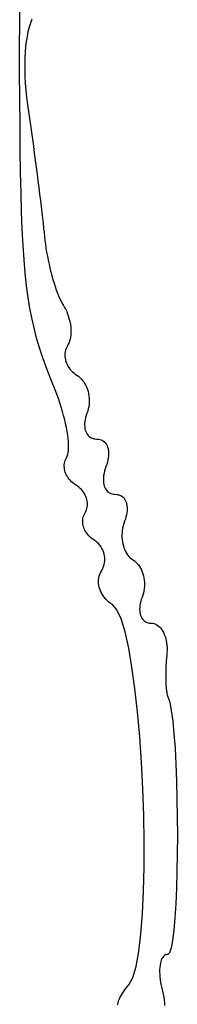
# Model space of a CAD drawing. Header units: metres. Extents: x 7 to 471, y 42 to 513.
# Tile 38 of 85: x 118.16 to 121.19, y 194.13 to 213. Entities that reach past the tile are written whole.
import ezdxf

# ---------------------------------------------------------------- set-up
doc = ezdxf.new("R2010")
doc.units = ezdxf.units.M

msp = doc.modelspace()

# ---------------------------------------------------------------- linework, layer by layer
for p, q in [((118.16, 212.923), (118.163, 213.329)), ((118.159, 212.483), (118.16, 212.923)), ((118.341, 212.855), (118.319, 212.77)), ((118.365, 212.936), (118.341, 212.855)), ((118.393, 213.011), (118.365, 212.936)), ((118.301, 212.68), (118.286, 212.584)), ((118.319, 212.77), (118.301, 212.68)), ((118.159, 212.005), (118.159, 212.483)), ((118.273, 212.484), (118.265, 212.378)), ((118.286, 212.584), (118.273, 212.484)), ((118.265, 212.378), (118.259, 212.269)), ((118.259, 212.269), (118.256, 212.154)), ((118.256, 212.154), (118.257, 212.035)), ((118.162, 211.49), (118.159, 212.005)), ((118.257, 212.035), (118.261, 211.912)), ((118.261, 211.912), (118.268, 211.784)), ((118.268, 211.784), (118.278, 211.652)), ((118.278, 211.652), (118.292, 211.516)), ((118.292, 211.516), (118.308, 211.376)), ((118.166, 210.979), (118.162, 211.49)), ((118.308, 211.376), (118.328, 211.232)), ((118.328, 211.232), (118.347, 211.106)), ((118.171, 210.508), (118.166, 210.979)), ((118.347, 211.106), (118.366, 210.977)), ((118.366, 210.977), (118.384, 210.846)), ((118.384, 210.846), (118.403, 210.713)), ((118.403, 210.713), (118.422, 210.578)), ((118.422, 210.578), (118.44, 210.443)), ((118.178, 210.077), (118.171, 210.508)), ((118.44, 210.443), (118.458, 210.308)), ((118.458, 210.308), (118.476, 210.174)), ((118.186, 209.681), (118.178, 210.077)), ((118.476, 210.174), (118.494, 210.041)), ((118.494, 210.041), (118.511, 209.91)), ((118.511, 209.91), (118.527, 209.781)), ((118.197, 209.318), (118.186, 209.681)), ((118.527, 209.781), (118.543, 209.656)), ((118.543, 209.656), (118.558, 209.535)), ((118.558, 209.535), (118.572, 209.418)), ((118.21, 208.986), (118.197, 209.318)), ((118.572, 209.418), (118.586, 209.306)), ((118.586, 209.306), (118.598, 209.2)), ((118.598, 209.2), (118.609, 209.1)), ((118.609, 209.1), (118.619, 209.007)), ((118.225, 208.681), (118.21, 208.986)), ((118.619, 209.007), (118.628, 208.922)), ((118.628, 208.922), (118.636, 208.844)), ((118.636, 208.844), (118.644, 208.771)), ((118.644, 208.771), (118.653, 208.696)), ((118.653, 208.696), (118.664, 208.62)), ((118.244, 208.4), (118.225, 208.681)), ((118.664, 208.62), (118.677, 208.544)), ((118.677, 208.544), (118.691, 208.467)), ((118.266, 208.14), (118.244, 208.4)), ((118.691, 208.467), (118.706, 208.391)), ((118.706, 208.391), (118.723, 208.314)), ((118.723, 208.314), (118.74, 208.239)), ((118.292, 207.9), (118.266, 208.14)), ((118.74, 208.239), (118.759, 208.165)), ((118.759, 208.165), (118.778, 208.092)), ((118.778, 208.092), (118.798, 208.021)), ((118.798, 208.021), (118.819, 207.952)), ((118.819, 207.952), (118.841, 207.886)), ((118.323, 207.675), (118.292, 207.9)), ((118.841, 207.886), (118.863, 207.822)), ((118.863, 207.822), (118.885, 207.762)), ((118.885, 207.762), (118.908, 207.706)), ((118.357, 207.464), (118.323, 207.675)), ((118.908, 207.706), (118.931, 207.653)), ((118.931, 207.653), (118.954, 207.604)), ((118.954, 207.604), (118.977, 207.56)), ((118.977, 207.56), (119, 207.522)), ((118.397, 207.263), (118.357, 207.464)), ((119, 207.522), (119.023, 207.484)), ((119.023, 207.484), (119.043, 207.446)), ((119.043, 207.446), (119.062, 207.406)), ((119.062, 207.406), (119.078, 207.366)), ((119.078, 207.366), (119.093, 207.324)), ((118.442, 207.069), (118.397, 207.263)), ((119.093, 207.324), (119.106, 207.282)), ((119.106, 207.282), (119.117, 207.24)), ((119.117, 207.24), (119.126, 207.198)), ((119.126, 207.198), (119.133, 207.156)), ((118.492, 206.88), (118.442, 207.069)), ((119.133, 207.156), (119.139, 207.114)), ((119.139, 207.114), (119.142, 207.072)), ((119.142, 206.991), (119.139, 206.952)), ((119.142, 207.072), (119.143, 207.031)), ((119.143, 207.031), (119.142, 206.991)), ((118.548, 206.693), (118.492, 206.88)), ((119.107, 206.811), (119.093, 206.78)), ((119.118, 206.844), (119.107, 206.811)), ((119.127, 206.878), (119.118, 206.844)), ((119.134, 206.914), (119.127, 206.878)), ((119.139, 206.952), (119.134, 206.914)), ((118.611, 206.504), (118.548, 206.693)), ((119.033, 206.637), (119.029, 206.606)), ((119.04, 206.667), (119.033, 206.637)), ((119.05, 206.696), (119.04, 206.667)), ((119.062, 206.724), (119.05, 206.696)), ((119.078, 206.752), (119.062, 206.724)), ((119.093, 206.78), (119.078, 206.752)), ((118.68, 206.312), (118.611, 206.504)), ((119.029, 206.606), (119.027, 206.575)), ((119.027, 206.575), (119.028, 206.544)), ((119.028, 206.544), (119.032, 206.513)), ((119.032, 206.513), (119.038, 206.482)), ((119.038, 206.482), (119.047, 206.451)), ((119.047, 206.451), (119.057, 206.42)), ((118.756, 206.113), (118.68, 206.312)), ((119.057, 206.42), (119.071, 206.39)), ((119.071, 206.39), (119.086, 206.361)), ((119.086, 206.361), (119.104, 206.333)), ((119.104, 206.333), (119.125, 206.305)), ((119.125, 206.305), (119.147, 206.279)), ((119.147, 206.279), (119.171, 206.254)), ((119.171, 206.254), (119.198, 206.23)), ((118.839, 205.904), (118.756, 206.113)), ((119.198, 206.23), (119.227, 206.208)), ((119.227, 206.208), (119.257, 206.187)), ((119.257, 206.187), (119.288, 206.166)), ((119.288, 206.166), (119.317, 206.143)), ((119.317, 206.143), (119.343, 206.116)), ((119.343, 206.116), (119.368, 206.087)), ((119.368, 206.087), (119.391, 206.057)), ((119.391, 206.057), (119.411, 206.024)), ((118.871, 205.822), (118.839, 205.904)), ((119.411, 206.024), (119.43, 205.989)), ((119.43, 205.989), (119.446, 205.952)), ((119.446, 205.952), (119.46, 205.914)), ((119.46, 205.914), (119.472, 205.875)), ((119.472, 205.875), (119.481, 205.835)), ((118.902, 205.739), (118.871, 205.822)), ((118.93, 205.656), (118.902, 205.739)), ((119.481, 205.835), (119.488, 205.794)), ((119.488, 205.794), (119.492, 205.752)), ((119.494, 205.668), (119.491, 205.625)), ((119.492, 205.752), (119.494, 205.71)), ((119.494, 205.71), (119.494, 205.668)), ((118.957, 205.574), (118.93, 205.656)), ((118.981, 205.493), (118.957, 205.574)), ((119.004, 205.412), (118.981, 205.493)), ((119.465, 205.499), (119.451, 205.457)), ((119.476, 205.54), (119.465, 205.499)), ((119.485, 205.582), (119.476, 205.54)), ((119.491, 205.625), (119.485, 205.582)), ((119.024, 205.334), (119.004, 205.412)), ((119.042, 205.257), (119.024, 205.334)), ((119.41, 205.302), (119.407, 205.266)), ((119.416, 205.339), (119.41, 205.302)), ((119.425, 205.378), (119.416, 205.339)), ((119.436, 205.417), (119.425, 205.378)), ((119.451, 205.457), (119.436, 205.417)), ((119.057, 205.182), (119.042, 205.257)), ((119.071, 205.111), (119.057, 205.182)), ((119.081, 205.041), (119.071, 205.111)), ((119.407, 205.266), (119.406, 205.231)), ((119.406, 205.231), (119.408, 205.198)), ((119.408, 205.198), (119.412, 205.166)), ((119.412, 205.166), (119.419, 205.137)), ((119.419, 205.137), (119.428, 205.109)), ((119.428, 205.109), (119.44, 205.083)), ((119.09, 204.976), (119.081, 205.041)), ((119.095, 204.913), (119.09, 204.976)), ((119.099, 204.855), (119.095, 204.913)), ((119.44, 205.083), (119.453, 205.059)), ((119.453, 205.059), (119.469, 205.038)), ((119.469, 205.038), (119.488, 205.019)), ((119.488, 205.019), (119.508, 205.003)), ((119.508, 205.003), (119.531, 204.989)), ((119.531, 204.989), (119.555, 204.978)), ((119.555, 204.978), (119.582, 204.97)), ((119.582, 204.97), (119.61, 204.966)), ((119.61, 204.966), (119.64, 204.964)), ((119.64, 204.964), (119.671, 204.962)), ((119.671, 204.962), (119.699, 204.957)), ((119.699, 204.957), (119.725, 204.948)), ((119.725, 204.948), (119.75, 204.937)), ((119.75, 204.937), (119.772, 204.922)), ((119.772, 204.922), (119.792, 204.905)), ((119.092, 204.707), (119.097, 204.751)), ((119.097, 204.751), (119.099, 204.801)), ((119.099, 204.801), (119.099, 204.855)), ((119.792, 204.905), (119.809, 204.884)), ((119.809, 204.884), (119.825, 204.861)), ((119.825, 204.861), (119.838, 204.836)), ((119.838, 204.836), (119.849, 204.808)), ((119.849, 204.808), (119.857, 204.779)), ((119.857, 204.779), (119.863, 204.747)), ((119.863, 204.747), (119.867, 204.713)), ((119.026, 204.528), (119.034, 204.555)), ((119.034, 204.555), (119.045, 204.581)), ((119.045, 204.581), (119.059, 204.606)), ((119.059, 204.606), (119.073, 204.634)), ((119.073, 204.634), (119.084, 204.667)), ((119.084, 204.667), (119.092, 204.707)), ((119.854, 204.561), (119.845, 204.52)), ((119.861, 204.602), (119.854, 204.561)), ((119.866, 204.64), (119.861, 204.602)), ((119.867, 204.677), (119.866, 204.64)), ((119.867, 204.713), (119.867, 204.677)), ((119.015, 204.444), (119.016, 204.472)), ((119.017, 204.415), (119.015, 204.444)), ((119.016, 204.472), (119.02, 204.5)), ((119.021, 204.386), (119.017, 204.415)), ((119.02, 204.5), (119.026, 204.528)), ((119.027, 204.357), (119.021, 204.386)), ((119.036, 204.329), (119.027, 204.357)), ((119.789, 204.349), (119.779, 204.308)), ((119.801, 204.391), (119.789, 204.349)), ((119.817, 204.435), (119.801, 204.391)), ((119.832, 204.478), (119.817, 204.435)), ((119.845, 204.52), (119.832, 204.478)), ((119.047, 204.3), (119.036, 204.329)), ((119.06, 204.272), (119.047, 204.3)), ((119.075, 204.245), (119.06, 204.272)), ((119.093, 204.219), (119.075, 204.245)), ((119.112, 204.193), (119.093, 204.219)), ((119.134, 204.168), (119.112, 204.193)), ((119.157, 204.145), (119.134, 204.168)), ((119.768, 204.229), (119.766, 204.192)), ((119.766, 204.192), (119.767, 204.157)), ((119.772, 204.268), (119.768, 204.229)), ((119.779, 204.308), (119.772, 204.268)), ((119.182, 204.122), (119.157, 204.145)), ((119.21, 204.101), (119.182, 204.122)), ((119.268, 204.063), (119.21, 204.101)), ((119.295, 204.042), (119.268, 204.063)), ((119.321, 204.019), (119.295, 204.042)), ((119.344, 203.995), (119.321, 204.019)), ((119.366, 203.971), (119.344, 203.995)), ((119.385, 203.945), (119.366, 203.971)), ((119.767, 204.157), (119.771, 204.123)), ((119.771, 204.123), (119.777, 204.091)), ((119.777, 204.091), (119.785, 204.061)), ((119.785, 204.061), (119.796, 204.033)), ((119.796, 204.033), (119.809, 204.008)), ((119.809, 204.008), (119.824, 203.985)), ((119.824, 203.985), (119.842, 203.965)), ((119.402, 203.918), (119.385, 203.945)), ((119.417, 203.89), (119.402, 203.918)), ((119.43, 203.862), (119.417, 203.89)), ((119.441, 203.834), (119.43, 203.862)), ((119.449, 203.805), (119.441, 203.834)), ((119.456, 203.776), (119.449, 203.805)), ((119.842, 203.965), (119.862, 203.947)), ((119.862, 203.947), (119.884, 203.933)), ((119.884, 203.933), (119.908, 203.921)), ((119.908, 203.921), (119.935, 203.913)), ((119.935, 203.913), (119.963, 203.907)), ((119.963, 203.907), (119.993, 203.906)), ((119.993, 203.906), (120.023, 203.904)), ((120.023, 203.904), (120.052, 203.899)), ((120.052, 203.899), (120.078, 203.89)), ((120.078, 203.89), (120.103, 203.879)), ((120.103, 203.879), (120.125, 203.865)), ((120.125, 203.865), (120.145, 203.847)), ((120.145, 203.847), (120.163, 203.828)), ((120.163, 203.828), (120.178, 203.805)), ((120.178, 203.805), (120.192, 203.78)), ((120.192, 203.78), (120.203, 203.753)), ((119.429, 203.578), (119.441, 203.605)), ((119.441, 203.605), (119.45, 203.632)), ((119.45, 203.632), (119.456, 203.66)), ((119.459, 203.746), (119.456, 203.776)), ((119.456, 203.66), (119.459, 203.689)), ((119.461, 203.717), (119.459, 203.746)), ((119.459, 203.689), (119.461, 203.717)), ((120.203, 203.753), (120.211, 203.724)), ((120.211, 203.724), (120.218, 203.693)), ((120.218, 203.693), (120.221, 203.66)), ((120.221, 203.66), (120.223, 203.625)), ((120.223, 203.625), (120.221, 203.589)), ((119.37, 203.388), (119.371, 203.417)), ((119.371, 203.417), (119.375, 203.445)), ((119.375, 203.445), (119.381, 203.473)), ((119.381, 203.473), (119.39, 203.501)), ((119.39, 203.501), (119.401, 203.527)), ((119.401, 203.527), (119.429, 203.578)), ((120.189, 203.43), (120.174, 203.388)), ((120.201, 203.471), (120.189, 203.43)), ((120.211, 203.512), (120.201, 203.471)), ((120.217, 203.551), (120.211, 203.512)), ((120.221, 203.589), (120.217, 203.551)), ((119.371, 203.359), (119.37, 203.388)), ((119.375, 203.33), (119.371, 203.359)), ((119.381, 203.301), (119.375, 203.33)), ((119.39, 203.272), (119.381, 203.301)), ((119.4, 203.243), (119.39, 203.272)), ((119.413, 203.215), (119.4, 203.243)), ((119.428, 203.188), (119.413, 203.215)), ((120.137, 203.257), (120.13, 203.213)), ((120.147, 203.301), (120.137, 203.257)), ((120.159, 203.345), (120.147, 203.301)), ((120.174, 203.388), (120.159, 203.345)), ((119.446, 203.161), (119.428, 203.188)), ((119.465, 203.135), (119.446, 203.161)), ((119.486, 203.11), (119.465, 203.135)), ((119.51, 203.086), (119.486, 203.11)), ((119.535, 203.064), (119.51, 203.086)), ((119.563, 203.043), (119.535, 203.064)), ((119.592, 203.024), (119.563, 203.043)), ((120.125, 203.169), (120.123, 203.125)), ((120.123, 203.125), (120.124, 203.082)), ((120.124, 203.082), (120.127, 203.039)), ((120.13, 203.213), (120.125, 203.169)), ((120.127, 203.039), (120.132, 202.997)), ((119.621, 203.004), (119.592, 203.024)), ((119.648, 202.982), (119.621, 203.004)), ((119.672, 202.959), (119.648, 202.982)), ((119.695, 202.934), (119.672, 202.959)), ((119.715, 202.907), (119.695, 202.934)), ((119.733, 202.879), (119.715, 202.907)), ((119.749, 202.85), (119.733, 202.879)), ((119.762, 202.82), (119.749, 202.85)), ((120.132, 202.997), (120.14, 202.956)), ((120.14, 202.956), (120.15, 202.917)), ((120.15, 202.917), (120.162, 202.878)), ((120.162, 202.878), (120.177, 202.842)), ((120.177, 202.842), (120.193, 202.807)), ((119.774, 202.789), (119.762, 202.82)), ((119.782, 202.757), (119.774, 202.789)), ((119.788, 202.724), (119.782, 202.757)), ((119.792, 202.691), (119.788, 202.724)), ((119.793, 202.658), (119.792, 202.691)), ((119.792, 202.625), (119.793, 202.658)), ((120.193, 202.807), (120.212, 202.774)), ((120.212, 202.774), (120.233, 202.743)), ((120.233, 202.743), (120.256, 202.715)), ((120.256, 202.715), (120.281, 202.689)), ((120.281, 202.689), (120.308, 202.666)), ((120.308, 202.666), (120.337, 202.646)), ((119.729, 202.431), (119.746, 202.461)), ((119.746, 202.461), (119.761, 202.493)), ((119.761, 202.493), (119.772, 202.525)), ((119.772, 202.525), (119.782, 202.558)), ((119.782, 202.558), (119.788, 202.591)), ((119.788, 202.591), (119.792, 202.625)), ((120.337, 202.646), (120.366, 202.627)), ((120.366, 202.627), (120.393, 202.604)), ((120.393, 202.604), (120.418, 202.579)), ((120.418, 202.579), (120.441, 202.551)), ((120.441, 202.551), (120.462, 202.521)), ((120.462, 202.521), (120.481, 202.489)), ((120.481, 202.489), (120.498, 202.455)), ((119.675, 202.266), (119.679, 202.301)), ((119.679, 202.301), (119.687, 202.335)), ((119.687, 202.335), (119.698, 202.368)), ((119.698, 202.368), (119.711, 202.4)), ((119.711, 202.4), (119.729, 202.431)), ((120.498, 202.455), (120.513, 202.419)), ((120.513, 202.419), (120.526, 202.382)), ((120.526, 202.382), (120.536, 202.344)), ((120.536, 202.344), (120.545, 202.304)), ((120.545, 202.304), (120.55, 202.264)), ((119.674, 202.232), (119.675, 202.266)), ((119.675, 202.196), (119.674, 202.232)), ((119.68, 202.161), (119.675, 202.196)), ((119.687, 202.126), (119.68, 202.161)), ((119.697, 202.091), (119.687, 202.126)), ((119.71, 202.057), (119.697, 202.091)), ((120.55, 202.097), (120.544, 202.054)), ((120.55, 202.264), (120.554, 202.223)), ((120.554, 202.139), (120.55, 202.097)), ((120.554, 202.223), (120.555, 202.181)), ((120.555, 202.181), (120.554, 202.139)), ((119.726, 202.023), (119.71, 202.057)), ((119.744, 201.989), (119.726, 202.023)), ((119.765, 201.957), (119.744, 201.989)), ((119.788, 201.926), (119.765, 201.957)), ((119.814, 201.896), (119.788, 201.926)), ((119.842, 201.867), (119.814, 201.896)), ((120.509, 201.93), (120.495, 201.889)), ((120.523, 201.971), (120.509, 201.93)), ((120.535, 202.012), (120.523, 201.971)), ((120.544, 202.054), (120.535, 202.012)), ((119.873, 201.84), (119.842, 201.867)), ((119.906, 201.814), (119.873, 201.84)), ((119.941, 201.791), (119.906, 201.814)), ((120.027, 201.693), (119.941, 201.791)), ((120.464, 201.738), (120.463, 201.703)), ((120.468, 201.774), (120.464, 201.738)), ((120.474, 201.811), (120.468, 201.774)), ((120.483, 201.85), (120.474, 201.811)), ((120.495, 201.889), (120.483, 201.85)), ((120.108, 201.516), (120.027, 201.693)), ((120.184, 201.267), (120.108, 201.516)), ((120.463, 201.703), (120.464, 201.67)), ((120.464, 201.67), (120.468, 201.639)), ((120.468, 201.639), (120.474, 201.609)), ((120.474, 201.609), (120.482, 201.581)), ((120.482, 201.581), (120.492, 201.555)), ((120.492, 201.555), (120.505, 201.532)), ((120.505, 201.532), (120.52, 201.51)), ((120.52, 201.51), (120.538, 201.491)), ((120.538, 201.491), (120.557, 201.475)), ((120.557, 201.475), (120.578, 201.461)), ((120.578, 201.461), (120.602, 201.451)), ((120.602, 201.451), (120.627, 201.443)), ((120.627, 201.443), (120.654, 201.438)), ((120.654, 201.438), (120.683, 201.436)), ((120.683, 201.436), (120.713, 201.434)), ((120.713, 201.434), (120.741, 201.428)), ((120.741, 201.428), (120.769, 201.418)), ((120.769, 201.418), (120.795, 201.404)), ((120.795, 201.404), (120.82, 201.387)), ((120.82, 201.387), (120.843, 201.367)), ((120.843, 201.367), (120.865, 201.343)), ((120.865, 201.343), (120.886, 201.317)), ((120.253, 200.956), (120.184, 201.267)), ((120.886, 201.317), (120.905, 201.287)), ((120.905, 201.287), (120.922, 201.255)), ((120.922, 201.255), (120.937, 201.22)), ((120.937, 201.22), (120.951, 201.183)), ((120.951, 201.183), (120.963, 201.143)), ((120.963, 201.143), (120.972, 201.102)), ((120.316, 200.591), (120.253, 200.956)), ((120.972, 201.102), (120.98, 201.058)), ((120.98, 201.058), (120.986, 201.013)), ((120.986, 201.013), (120.989, 200.967)), ((120.989, 200.967), (120.99, 200.919)), ((120.98, 200.768), (120.975, 200.717)), ((120.984, 200.819), (120.98, 200.768)), ((120.988, 200.869), (120.984, 200.819)), ((120.99, 200.919), (120.988, 200.869)), ((120.373, 200.181), (120.316, 200.591)), ((120.969, 200.615), (120.967, 200.565)), ((120.972, 200.666), (120.969, 200.615)), ((120.975, 200.717), (120.972, 200.666)), ((120.965, 200.516), (120.964, 200.468)), ((120.964, 200.468), (120.964, 200.421)), ((120.964, 200.421), (120.964, 200.375)), ((120.967, 200.565), (120.965, 200.516)), ((120.964, 200.375), (120.965, 200.331)), ((120.965, 200.331), (120.966, 200.289)), ((120.966, 200.289), (120.968, 200.248)), ((120.968, 200.248), (120.971, 200.211)), ((120.971, 200.211), (120.974, 200.175)), ((120.422, 199.734), (120.373, 200.181)), ((120.974, 200.175), (120.978, 200.142)), ((120.978, 200.142), (120.982, 200.112)), ((120.982, 200.112), (120.987, 200.085)), ((120.987, 200.085), (120.993, 200.062)), ((120.993, 200.062), (120.999, 200.041)), ((120.999, 200.041), (121.006, 200.025)), ((121.006, 200.025), (121.04, 199.92)), ((121.04, 199.92), (121.071, 199.763)), ((120.464, 199.258), (120.422, 199.734)), ((121.071, 199.763), (121.099, 199.559)), ((121.099, 199.559), (121.122, 199.315)), ((120.498, 198.764), (120.464, 199.258)), ((121.122, 199.315), (121.142, 199.038)), ((121.142, 199.038), (121.158, 198.733)), ((120.524, 198.258), (120.498, 198.764)), ((121.158, 198.733), (121.171, 198.407)), ((121.171, 198.407), (121.18, 198.066)), ((120.542, 197.751), (120.524, 198.258)), ((121.18, 198.066), (121.185, 197.716)), ((120.55, 197.249), (120.542, 197.751)), ((121.185, 197.716), (121.187, 197.364)), ((120.55, 196.763), (120.55, 197.249)), ((121.187, 197.364), (121.184, 197.016)), ((121.184, 197.016), (121.179, 196.678)), ((120.539, 196.3), (120.55, 196.763)), ((121.179, 196.678), (121.169, 196.356)), ((120.519, 195.87), (120.539, 196.3)), ((121.169, 196.356), (121.156, 196.056)), ((121.156, 196.056), (121.14, 195.786)), ((120.488, 195.481), (120.519, 195.87)), ((121.14, 195.786), (121.119, 195.551)), ((120.447, 195.141), (120.488, 195.481)), ((121.119, 195.551), (121.096, 195.357)), ((121.096, 195.357), (121.068, 195.211)), ((120.394, 194.859), (120.447, 195.141)), ((121.037, 195.118), (121.002, 195.086)), ((121.068, 195.211), (121.037, 195.118)), ((120.861, 194.916), (120.854, 194.879)), ((120.869, 194.95), (120.861, 194.916)), ((120.879, 194.98), (120.869, 194.95)), ((120.892, 195.007), (120.879, 194.98)), ((120.906, 195.03), (120.892, 195.007)), ((120.921, 195.05), (120.906, 195.03)), ((120.939, 195.066), (120.921, 195.05)), ((120.958, 195.077), (120.939, 195.066)), ((120.979, 195.084), (120.958, 195.077)), ((121.002, 195.086), (120.979, 195.084)), ((120.33, 194.644), (120.394, 194.859)), ((120.85, 194.839), (120.847, 194.797)), ((120.847, 194.797), (120.847, 194.751)), ((120.847, 194.751), (120.848, 194.704)), ((120.854, 194.879), (120.85, 194.839)), ((120.254, 194.505), (120.33, 194.644)), ((120.848, 194.704), (120.852, 194.654)), ((120.852, 194.654), (120.857, 194.603)), ((120.857, 194.603), (120.865, 194.55)), ((120.865, 194.55), (120.874, 194.495)), ((120.121, 194.32), (120.143, 194.354)), ((120.143, 194.354), (120.167, 194.391)), ((120.167, 194.391), (120.193, 194.428)), ((120.193, 194.428), (120.222, 194.466)), ((120.222, 194.466), (120.254, 194.505)), ((120.874, 194.495), (120.886, 194.438)), ((120.886, 194.438), (120.9, 194.381)), ((120.9, 194.381), (120.914, 194.323)), ((120.046, 194.143), (120.051, 194.168)), ((120.051, 194.168), (120.06, 194.195)), ((120.06, 194.195), (120.071, 194.224)), ((120.071, 194.224), (120.085, 194.254)), ((120.085, 194.254), (120.102, 194.286)), ((120.102, 194.286), (120.121, 194.32)), ((120.914, 194.323), (120.925, 194.266)), ((120.925, 194.266), (120.934, 194.212)), ((120.934, 194.212), (120.939, 194.158)), ((120.939, 194.158), (120.942, 194.107)), ((120.042, 194.12), (120.046, 194.143))]:
    msp.add_line(p, q)

doc.saveas('drawing.dxf')
